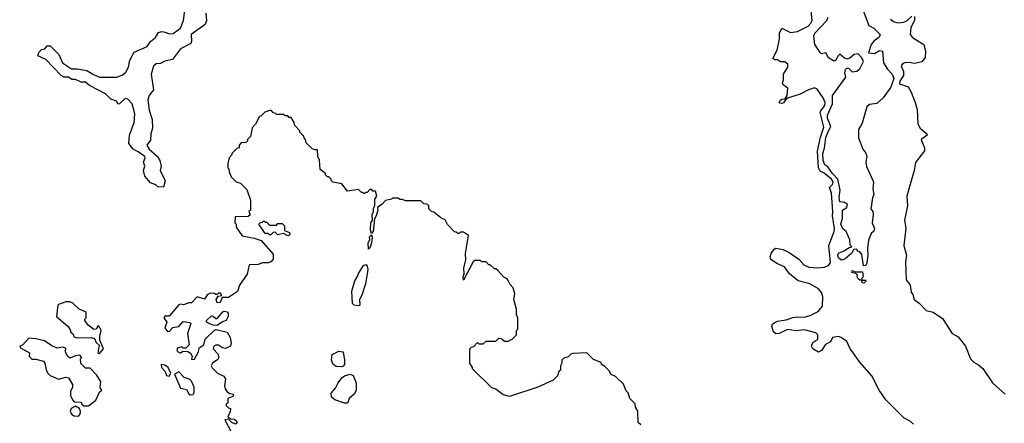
# Model space of a CAD drawing. Extents: x 2380107 to 2585170, y 384273 to 546161.
# Tile 206 of 256: x 2505780 to 2512737, y 453280 to 456130. Entities that reach past the tile are written whole.
import ezdxf

# ---------------------------------------------------------------- set-up
doc = ezdxf.new("R2010")
doc.units = 0

msp = doc.modelspace()

# ---------------------------------------------------------------- linework, layer by layer
at = {"layer": '0CON05XD'}
for points in [[(2507094.2, 456175), (2507100.9, 456125), (2507089.6, 456095), (2506992.7, 456025), (2506994.4, 455975), (2506988.5, 455961.5), (2506915, 455925.4), (2506860.2, 455849.8), (2506805, 455837.5), (2506775, 455820.5), (2506745, 455817.3), (2506725, 455802.5), (2506708.2, 455745), (2506725.4, 455635), (2506694.8, 455595.2), (2506684.7, 455565), (2506695, 455492), (2506716.2, 455425), (2506719.1, 455365), (2506707.7, 455325), (2506705, 455278.8), (2506678.6, 455245), (2506695.5, 455215), (2506753.1, 455165), (2506770, 455135), (2506778.8, 455095), (2506773.3, 455065), (2506807.1, 454992.9), (2506795, 454947.5), (2506755, 454950), (2506742.5, 454965), (2506705, 454978), (2506664.4, 455025), (2506654.5, 455065), (2506664.2, 455095), (2506655.7, 455125), (2506667.1, 455155), (2506664.3, 455165), (2506617.9, 455197.9), (2506580.6, 455215), (2506550.7, 455255), (2506554.7, 455315.3), (2506588.5, 455405), (2506592.5, 455465), (2506574.4, 455535), (2506545, 455568.9), (2506525.7, 455574.3), (2506486.2, 455535), (2506475, 455534), (2506463.3, 455555), (2506425, 455569.6), (2506387.3, 455607.3), (2506273.9, 455666.1), (2506245, 455689.6), (2506215, 455689.3), (2506175, 455707.8), (2506148.2, 455708.2), (2506125, 455724.6), (2506095, 455724.7), (2506072.5, 455735), (2505965, 455848), (2505907.5, 455875), (2505915, 455897.5), (2505935, 455919.2), (2505957.5, 455925), (2505974.2, 455945.8), (2505995, 455945.8), (2506056.9, 455885), (2506082.5, 455825), (2506145, 455782.9), (2506185, 455782.9), (2506255, 455770.5), (2506302.2, 455742.2), (2506345, 455725.3), (2506465, 455723.1), (2506505, 455738.5), (2506529.8, 455760.2), (2506547.7, 455795), (2506557.1, 455845), (2506588.8, 455901.2), (2506680.4, 455939.6), (2506704.6, 455975), (2506739.1, 456005), (2506760.9, 456039.1), (2506785, 456046.1), (2506807.4, 456042.6), (2506835, 456030.8), (2506865, 456032.7), (2506915, 456069.6), (2506938.2, 456125), (2506948.9, 456215)], [(2512095, 453274.4), (2512075, 453292.2), (2512027.6, 453317.6), (2511898.9, 453445), (2511852.9, 453515), (2511801.8, 453615), (2511714.2, 453714.2), (2511665.3, 453785.3), (2511646.8, 453806.8), (2511625, 453856.7), (2511585, 453886.4), (2511565, 453893.6), (2511522, 453885), (2511508.6, 453855), (2511474.4, 453835.6), (2511445, 453794.2), (2511425, 453782.9), (2511383.6, 453805), (2511375.4, 453825), (2511385, 453851.4), (2511418.2, 453875), (2511418.5, 453905), (2511405, 453919.4), (2511325, 453938.9), (2511265, 453932.9), (2511205, 453942.2), (2511145, 453913.6), (2511122.6, 453912.6), (2511105.6, 453925), (2511094.5, 453965.5), (2511099.1, 453980.9), (2511110.2, 453989.8), (2511135, 454001.1), (2511195, 454010), (2511243.4, 454026.6), (2511275, 454031.4), (2511321.7, 454028.3), (2511365, 454040.8), (2511420.8, 454069.2), (2511452.6, 454107.4), (2511454.6, 454175), (2511444, 454204), (2511425, 454230), (2511363.7, 454263.7), (2511281.2, 454285), (2511218, 454335), (2511183.3, 454385), (2511135, 454405.7), (2511087.1, 454437.1), (2511082, 454455), (2511090.5, 454479.5), (2511110.7, 454509.3), (2511123, 454517), (2511175, 454506.7), (2511217.5, 454485), (2511285, 454440), (2511319.8, 454399.8), (2511355, 454383.6), (2511415, 454377.7), (2511465, 454383.2), (2511495, 454395.4), (2511508.8, 454415), (2511495.8, 454535), (2511535.3, 454635), (2511537.5, 454655), (2511522.1, 454745), (2511526.2, 454775), (2511514.7, 454904.7), (2511501.8, 454945), (2511523.7, 454966.3), (2511526.9, 454985), (2511515, 455003.1), (2511465, 455047.1), (2511435, 455060.4), (2511423.5, 455083.5), (2511417.8, 455202.2), (2511438.9, 455301.1), (2511461.8, 455371.8), (2511436.2, 455475), (2511437.3, 455485), (2511468, 455525), (2511470, 455545), (2511458, 455578), (2511415, 455638.9), (2511395, 455650), (2511353.1, 455635), (2511295, 455603.1), (2511197.5, 455572.5), (2511176.7, 455543.3), (2511165, 455538), (2511150.8, 455540.8), (2511146.7, 455545), (2511155, 455561.2), (2511165, 455568.8), (2511188.3, 455571.7), (2511202.5, 455595), (2511207, 455647), (2511175, 455670), (2511170, 455685), (2511177.5, 455705), (2511177.5, 455745), (2511206.7, 455795), (2511207.5, 455815), (2511185, 455832.5), (2511155, 455833.3), (2511135, 455847.5), (2511115, 455846.7), (2511101.2, 455855), (2511131.2, 455915), (2511148.6, 455995), (2511148.8, 456035), (2511165, 456070), (2511225, 456040.8), (2511275, 456045.7), (2511351.4, 456085), (2511370.8, 456105), (2511380, 456125), (2511369.2, 456215)], [(2511739.2, 456195), (2511778.8, 456088.8), (2511815, 456070), (2511859.4, 456025), (2511852.4, 456007.6), (2511815, 455979.2), (2511797.1, 455955), (2511777.5, 455895), (2511818.8, 455891.2), (2511855, 455912), (2511875, 455907.5), (2511883.1, 455825), (2511910.8, 455780.8), (2511944, 455745), (2511956.8, 455715), (2511935, 455654.4), (2511881.1, 455578.9), (2511835, 455538.6), (2511785, 455530.5), (2511764.4, 455515), (2511731.7, 455398.3), (2511707.5, 455355), (2511706.7, 455295), (2511736.7, 455215), (2511758.3, 455188.3), (2511766.4, 455166.4), (2511759.4, 455125), (2511763.3, 455093.3), (2511813.3, 454985), (2511806.7, 454935), (2511813.8, 454895), (2511805, 454872.5), (2511793.8, 454793.8), (2511806.7, 454775), (2511810, 454755), (2511802.5, 454695), (2511820, 454655), (2511815, 454637.5), (2511795, 454620), (2511777, 454573), (2511770, 454515), (2511773.3, 454465), (2511766.4, 454413.6), (2511757.5, 454395), (2511741.7, 454391.7), (2511730, 454475), (2511715, 454490), (2511700, 454495), (2511695, 454510), (2511671.7, 454508.3), (2511659.3, 454480.7), (2511610.7, 454439.3), (2511585, 454432.5), (2511565, 454447.5), (2511560, 454465), (2511565, 454482.5), (2511605, 454497.5), (2511635, 454520), (2511660, 454525), (2511648.3, 454538.3), (2511644.2, 454575), (2511620, 454635), (2511595, 454653.8), (2511582.2, 454685), (2511592.6, 454727.4), (2511594.4, 454785), (2511625, 454803.3), (2511630, 454825), (2511608.8, 454838.8), (2511574, 454845), (2511570.8, 454875), (2511576.4, 454926.4), (2511560.7, 455005), (2511522.1, 455045), (2511490.9, 455090.9), (2511469.2, 455105), (2511457.3, 455135), (2511455.4, 455185), (2511466.2, 455223.8), (2511475, 455298.8), (2511494.3, 455344.3), (2511510, 455375), (2511488.2, 455435), (2511487.7, 455455), (2511522.7, 455535), (2511523.6, 455595), (2511618, 455725), (2511610, 455755), (2511615, 455777.5), (2511625, 455786.7), (2511635, 455786.7), (2511662.8, 455762.8), (2511695, 455765.6), (2511716.5, 455783.5), (2511742.7, 455835), (2511730.5, 455860.5), (2511705, 455888.1), (2511676.7, 455885), (2511645, 455858), (2511625, 455852.5), (2511607.8, 455857.8), (2511575, 455885.6), (2511562.5, 455875), (2511545, 455842.5), (2511535, 455837.5), (2511495, 455861.9), (2511475, 455896.7), (2511445, 455888), (2511435, 455898.8), (2511396.9, 455955), (2511390, 456015), (2511398.9, 456035), (2511481.8, 456125), (2511491.2, 456148.8)], [(2511933.2, 456133.2), (2511955, 456116.2), (2511985, 456108.8), (2512026.6, 456113.4), (2512048.8, 456121.2), (2512084.1, 456155.9)], [(2512103, 456153), (2512103.3, 456125), (2512076, 456075), (2512072.5, 456025), (2512087.5, 456005), (2512167.5, 455955), (2512179.5, 455909.5), (2512176.4, 455863.6), (2512155, 455832.5), (2512105, 455820), (2512065, 455827.5), (2512035, 455826), (2512019.5, 455820.5), (2512008.8, 455805), (2512023.5, 455765), (2512025.6, 455735), (2511999.5, 455695), (2511996.1, 455676.1), (2512057.5, 455655), (2512078.3, 455618.3), (2512107.5, 455545), (2512120, 455495), (2512126.7, 455395), (2512143.3, 455365), (2512190, 455325), (2512192.5, 455315), (2512148.8, 455285), (2512172.5, 455225), (2512173.8, 455205), (2512109.2, 455120.8), (2512100, 455065), (2512069.5, 454959.5), (2512047.1, 454885), (2512052, 454815), (2512032.5, 454715), (2512040, 454655), (2512028, 454535), (2512045.8, 454465), (2512037.5, 454425), (2512044.1, 454294.1), (2512071.2, 454255), (2512077.5, 454205), (2512089.5, 454189.5), (2512100, 454155), (2512135, 454128.8), (2512185, 454075.8), (2512233.6, 454063.6), (2512299.5, 454019.5), (2512367.5, 453915), (2512410, 453890), (2512462.5, 453825), (2512497.5, 453735), (2512520.7, 453710.7), (2512553.6, 453693.6), (2512585.9, 453665.9), (2512653.3, 453565), (2512742.5, 453485)], [(2507790, 455295), (2507785, 455310), (2507760, 455335), (2507760, 455345), (2507723, 455383), (2507720, 455405), (2507698.3, 455438.3), (2507685, 455440), (2507675, 455450), (2507655, 455450), (2507645, 455460), (2507595, 455460), (2507585, 455470), (2507571.7, 455471.7), (2507558.3, 455488.3), (2507545, 455490), (2507513, 455477), (2507485, 455450), (2507473.3, 455446.7), (2507447, 455393), (2507423, 455367), (2507410, 455305), (2507390, 455285), (2507390, 455275), (2507377, 455263), (2507345, 455260), (2507330, 455245), (2507330, 455225), (2507315, 455220), (2507280, 455185), (2507280, 455175), (2507260, 455155), (2507250, 455115), (2507250, 455085), (2507257, 455077), (2507260, 455055), (2507275, 455020), (2507310, 454985), (2507340, 454975), (2507385, 454930), (2507410, 454855), (2507410, 454785), (2507400, 454775), (2507408.3, 454751.7), (2507395, 454740), (2507301.7, 454738.3), (2507300, 454695), (2507310, 454685), (2507310, 454665), (2507353, 454603), (2507437, 454587), (2507485, 454570), (2507570, 454475), (2507571.7, 454438.3), (2507555, 454420), (2507535, 454412.5), (2507495, 454412.5), (2507465, 454402.5), (2507401.7, 454398.3), (2507387, 454333), (2507333.3, 454255), (2507319.3, 454210.7), (2507255, 454167.5), (2507211.7, 454168.3), (2507197, 454133), (2507175, 454130), (2507167.5, 454155), (2507181.7, 454178.3), (2507208.3, 454181.7), (2507198.3, 454198.3), (2507185, 454200), (2507175, 454190), (2507165, 454190), (2507156.4, 454196.4), (2507125, 454200), (2507105, 454186.7), (2507085, 454156.7), (2507035, 454172.5), (2506995, 454130), (2506975, 454130), (2506937, 454117), (2506915, 454121.2), (2506905, 454116.2), (2506835, 454037.5), (2506805, 454036.7), (2506797.5, 454025), (2506820, 453995), (2506806.2, 453955), (2506825, 453927.5), (2506839.3, 453930.7), (2506863, 453957), (2506905, 453963.3), (2506935, 454000), (2506981.7, 453991.7), (2506990, 453985), (2506966.7, 453915), (2506977.5, 453835), (2506955, 453810), (2506935, 453810), (2506925, 453820), (2506895, 453810), (2506890, 453795), (2506901.7, 453781.7), (2506915, 453777.5), (2506935, 453790), (2506967, 453787), (2506987.5, 453775), (2506997.5, 453755), (2506995, 453730), (2507015, 453732.5), (2507043.8, 453785), (2507047.5, 453812.5), (2507080, 453835), (2507090, 453875), (2507153.6, 453936.4), (2507168.3, 453941.7), (2507245, 453922.5), (2507266.7, 453885), (2507273.3, 453845), (2507270, 453825), (2507235, 453807.5), (2507213.3, 453813.3), (2507185, 453832.5), (2507165, 453832.5), (2507152.5, 453825), (2507147.5, 453805), (2507180.5, 453770.5), (2507186.1, 453743.9), (2507180, 453730), (2507143.3, 453705), (2507133.3, 453685), (2507140.5, 453670.5), (2507177.5, 453635), (2507223.3, 453613.3), (2507233.6, 453593.6), (2507226.2, 453545), (2507232.3, 453522.3), (2507245, 453502.5), (2507265, 453490), (2507290, 453485), (2507285, 453470), (2507250, 453455), (2507250, 453425), (2507240, 453415), (2507240, 453405), (2507255, 453390), (2507270, 453385), (2507267, 453363), (2507250, 453325), (2507272.5, 453312.5), (2507295, 453310), (2507309.3, 453299.3), (2507316.1, 453283.9), (2507305, 453273.8), (2507280, 453285), (2507255, 453310), (2507230, 453305), (2507299.3, 453169.3)], [(2510168.3, 453268.3), (2510150, 453285), (2510147.5, 453365), (2510130, 453395), (2510128.3, 453418.3), (2510090, 453455), (2510080, 453495), (2510065, 453510), (2510046.4, 453556.4), (2509989.3, 453609.3), (2509960, 453625), (2509945, 453650), (2509915, 453680), (2509890, 453695), (2509888.3, 453708.3), (2509835, 453730), (2509787, 453777), (2509688.3, 453771.7), (2509673, 453767), (2509655, 453750), (2509625, 453740), (2509610, 453725), (2509610, 453705), (2509600, 453685), (2509600, 453655), (2509590, 453645), (2509580, 453615), (2509550, 453585), (2509440, 453535), (2509241.7, 453468.3), (2509195, 453480), (2509145, 453520), (2509115, 453530), (2508980, 453665), (2508980, 453675), (2508960, 453705), (2508960, 453805), (2508971.7, 453818.3), (2508988.3, 453821.7), (2509015, 453850), (2509025, 453840), (2509055, 453840), (2509075, 453860), (2509145, 453860), (2509165, 453880), (2509187, 453877), (2509205, 453860), (2509235, 453860), (2509245, 453870), (2509258.3, 453871.7), (2509290, 453905), (2509290, 453935), (2509300, 453945), (2509300, 454025), (2509290, 454045), (2509290, 454085), (2509272.5, 454155), (2509277.5, 454195), (2509267, 454237), (2509245, 454260), (2509231.7, 454288.3), (2509225, 454300), (2509201.7, 454311.7), (2509158.3, 454358.3), (2509145, 454370), (2509135, 454370), (2509105, 454400), (2509095, 454400), (2509075, 454420), (2509045, 454420), (2509035, 454430), (2508995, 454430), (2508985, 454420), (2508915, 454290), (2508914, 454315), (2508921.2, 454335), (2508919.2, 454375), (2508931.2, 454435), (2508930.5, 454479.5), (2508950, 454605), (2508915, 454630), (2508895, 454630), (2508885, 454620), (2508875, 454620), (2508865, 454630), (2508851.7, 454631.7), (2508803.6, 454683.6), (2508786.4, 454716.4), (2508755, 454730), (2508705, 454770), (2508690, 454775), (2508670, 454795), (2508670, 454815), (2508658.3, 454828.3), (2508635, 454830), (2508615, 454850), (2508505, 454850), (2508485, 454860), (2508465, 454860), (2508455, 454870), (2508415, 454870), (2508407, 454863), (2508365, 454853.3), (2508342, 454828), (2508307.5, 454805), (2508310, 454785), (2508298.8, 454745), (2508286.7, 454725), (2508278, 454635), (2508265, 454620), (2508258, 454645), (2508262, 454695), (2508272.5, 454715), (2508271.2, 454755), (2508280, 454775), (2508280.7, 454799.3), (2508290, 454815), (2508288.3, 454861.7), (2508302.5, 454885), (2508295, 454920), (2508275, 454920), (2508265, 454930), (2508255, 454930), (2508235, 454910), (2508225, 454910), (2508215, 454900), (2508205, 454910), (2508195, 454910), (2508175, 454930), (2508095, 454920), (2508055, 454970), (2507991.7, 454981.7), (2507980, 454995), (2507980, 455005), (2507965, 455020), (2507955, 455020), (2507940, 455035), (2507940, 455045), (2507903, 455073), (2507898.3, 455138.3), (2507886.7, 455165), (2507885, 455210), (2507865, 455210), (2507845, 455220), (2507805, 455260), (2507800, 455285), (2507790, 455295)], [(2507675, 454603.8), (2507645, 454620), (2507605, 454610), (2507585, 454630), (2507571.7, 454628.3), (2507555, 454610), (2507545, 454610), (2507535, 454620), (2507515, 454620), (2507470, 454685), (2507481.7, 454698.3), (2507495, 454700), (2507505, 454710), (2507515, 454700), (2507525, 454700), (2507545, 454680), (2507595, 454680), (2507605, 454690), (2507635, 454690), (2507650, 454675), (2507651.7, 454641.7), (2507687, 454627), (2507688.3, 454611.7), (2507675, 454603.8)], [(2508245, 454510), (2508242.9, 454555), (2508253.8, 454575), (2508252.7, 454597.3), (2508265, 454610), (2508271.2, 454595), (2508265.8, 454555), (2508255, 454520), (2508245, 454510)], [(2508175, 454110), (2508142.5, 454115), (2508130.8, 454125), (2508127, 454213), (2508147.5, 454285), (2508172.5, 454325), (2508173, 454337), (2508210, 454395), (2508225, 454402.5), (2508235, 454390), (2508238.8, 454365), (2508223.3, 454265), (2508197.5, 454185), (2508180, 454155), (2508182.5, 454115), (2508175, 454110)], [(2511745, 454270), (2511731.7, 454271.7), (2511730, 454290), (2511715, 454290), (2511705, 454300), (2511697.5, 454315), (2511700, 454325), (2511688.3, 454338.3), (2511660, 454345), (2511661.7, 454358.3), (2511685, 454350), (2511735, 454350), (2511740, 454315), (2511730, 454305), (2511730, 454290), (2511755, 454290), (2511760, 454285), (2511745, 454270)], [(2506345, 453773.3), (2506372.5, 453805), (2506347, 453867), (2506346.2, 453895), (2506356.7, 453935), (2506345, 453960), (2506335, 453970), (2506320, 453945), (2506305, 453942.5), (2506263.6, 453973.6), (2506240, 454005), (2506240, 454015), (2506250, 454025), (2506250, 454065), (2506200, 454085), (2506155, 454127.5), (2506135, 454137.5), (2506105, 454137.5), (2506055, 454120), (2506050, 454115), (2506040, 454035), (2506123, 453963), (2506140, 453935), (2506140, 453925), (2506158.3, 453908.3), (2506161.7, 453891.7), (2506185, 453882.5), (2506285, 453886), (2506309.5, 453879.5), (2506321.2, 453851.2), (2506341.7, 453831.7), (2506332.5, 453775), (2506345, 453773.3)], [(2507175, 453970), (2507145, 453972.5), (2507108.3, 453988.3), (2507100, 453995), (2507100, 454005), (2507135, 454040), (2507147, 454037), (2507165, 454020), (2507175, 454020), (2507215, 454067.5), (2507225, 454072.5), (2507245, 454067.5), (2507252.5, 454055), (2507252.5, 454035), (2507240, 454005), (2507213, 453997), (2507175, 453970)], [(2506233, 453403), (2506265, 453403.3), (2506317.7, 453442.3), (2506345, 453500), (2506360, 453515), (2506350, 453525), (2506348.3, 453538.3), (2506352.5, 453575), (2506323, 453623), (2506278.3, 453668.3), (2506245, 453670), (2506211.7, 453701.7), (2506210, 453735), (2506220, 453745), (2506205, 453760), (2506175, 453757.5), (2506135, 453740), (2506117.5, 453755), (2506102.5, 453785), (2506105, 453810), (2506085, 453817.5), (2506045, 453810), (2506006.4, 453826.4), (2505955, 453862.5), (2505895, 453877.5), (2505845, 453880), (2505799.3, 453830.7), (2505780, 453825), (2505785, 453812.5), (2505848.3, 453778.3), (2505847.5, 453755), (2505865, 453732.5), (2505895, 453732.5), (2505948.5, 453718.5), (2505958.6, 453705), (2505966.4, 453656.4), (2505976.4, 453636.4), (2505996.4, 453616.4), (2506055, 453592.5), (2506105, 453606.7), (2506125, 453600), (2506153, 453553), (2506153.3, 453535), (2506140, 453505), (2506140, 453475), (2506155, 453442.5), (2506165, 453432.5), (2506215, 453430), (2506220, 453415), (2506233, 453403)], [(2508055, 453678.8), (2508015, 453681.4), (2507996, 453695), (2507982.5, 453725), (2507987.5, 453765), (2508035, 453790), (2508064.4, 453784.4), (2508075.8, 453725), (2508073.8, 453695), (2508065, 453683.3), (2508055, 453678.8)], [(2506835, 453613.3), (2506847.5, 453635), (2506828.8, 453675), (2506805, 453690), (2506780, 453695), (2506783, 453673), (2506807.5, 453645), (2506817, 453617), (2506835, 453613.3)], [(2506985, 453480), (2507005, 453483.3), (2507013.6, 453496.4), (2507012.5, 453535), (2506995, 453577.5), (2506980.7, 453590.7), (2506942.7, 453602.7), (2506905, 453642.5), (2506873.6, 453626.4), (2506917, 453527), (2506959.2, 453519.2), (2506975, 453487.5), (2506985, 453480)], [(2508075, 453421.2), (2508007.5, 453445), (2507983.9, 453463.9), (2507981.7, 453491.7), (2508012.3, 453527.7), (2508029.2, 453565), (2508055, 453601.2), (2508075, 453616), (2508115, 453626.2), (2508135, 453616.7), (2508146.2, 453595), (2508156.2, 453565), (2508156.7, 453515), (2508145, 453487.5), (2508107.5, 453455), (2508095, 453422.5), (2508075, 453421.2)], [(2506195, 453330), (2506206.7, 453345), (2506210, 453365), (2506202.5, 453385), (2506175, 453400), (2506143.3, 453385), (2506136.2, 453365), (2506146.2, 453345), (2506165, 453332), (2506195, 453330)]]:
    msp.add_lwpolyline(points, dxfattribs=at)

doc.saveas('drawing.dxf')
